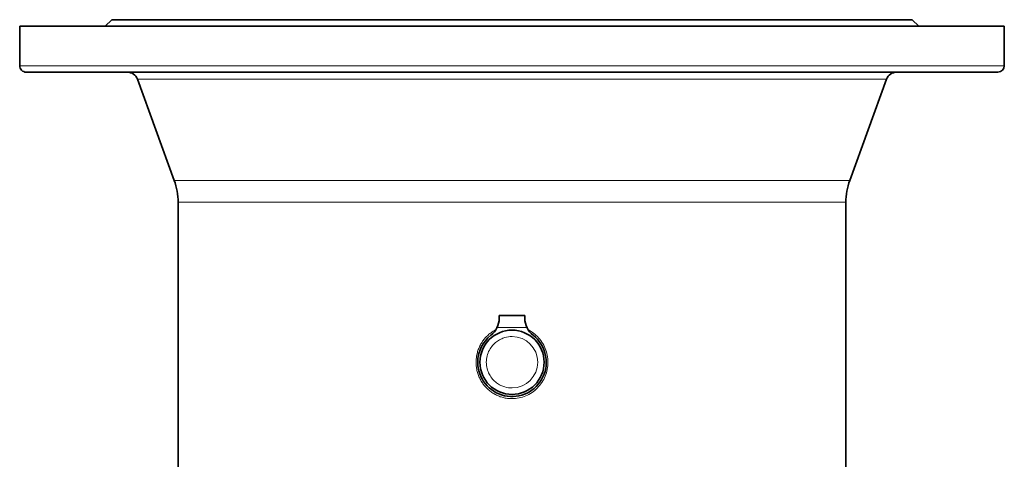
# Model space of a CAD drawing. Header units: inches. Extents: x 2797 to 3517, y 163 to 889.
# Tile 5 of 26: x 2889 to 2981, y 504 to 545. Entities that reach past the tile are written whole.
import ezdxf

# ---------------------------------------------------------------- set-up
doc = ezdxf.new("R2010")
doc.units = ezdxf.units.IN
doc.header["$MEASUREMENT"] = 0

msp = doc.modelspace()

# ---------------------------------------------------------------- linework, layer by layer
at = {"color": 7, "lineweight": 35, "ltscale": 0.4625}
for p, q in [((2888.735, 540.945), (2888.735, 544.645)), ((2980.735, 540.945), (2980.735, 544.645))]:
    msp.add_line(p, q, dxfattribs=at)
at = {"color": 7, "lineweight": 35}
for p, q in [((2980.735, 544.645), (2888.735, 544.645)), ((2972.135, 545.245), (2897.335, 545.245)), ((2894.892, 540.345), (2934.735, 540.345)), ((2934.735, 540.345), (2980.135, 540.345)), ((2903.173, 530.239), (2899.734, 539.687)), ((2966.297, 530.239), (2969.735, 539.687)), ((2903.535, 495.294), (2903.535, 528.187)), ((2965.935, 491.869), (2965.935, 528.187))]:
    msp.add_line(p, q, dxfattribs=at)
at = {"color": 7, "lineweight": 35, "ltscale": 0.106066}
for p, q in [((2897.335, 545.245), (2896.735, 544.645)), ((2972.135, 545.245), (2972.735, 544.645))]:
    msp.add_line(p, q, dxfattribs=at)
at = {"color": 7, "lineweight": 13}
for p, q in [((2894.366, 540.945), (2888.735, 540.945)), ((2934.735, 540.945), (2894.366, 540.945)), ((2980.735, 540.945), (2934.735, 540.945)), ((2904.019, 539.687), (2899.734, 539.687)), ((2934.735, 539.687), (2904.019, 539.687)), ((2951.515, 539.687), (2934.735, 539.687)), ((2969.735, 539.687), (2951.515, 539.687)), ((2934.735, 530.239), (2907.037, 530.239)), ((2949.866, 530.239), (2934.735, 530.239)), ((2966.297, 530.239), (2949.866, 530.239)), ((2907.354, 528.187), (2949.693, 528.187)), ((2949.693, 528.187), (2965.935, 528.187))]:
    msp.add_line(p, q, dxfattribs=at)
at = {"color": 7, "lineweight": 35, "ltscale": 0.005898}
msp.add_line((2889.384, 540.345), (2889.336, 540.345), dxfattribs=at)
at = {"color": 7, "lineweight": 35, "ltscale": 0.044597}
msp.add_line((2889.74, 540.345), (2889.384, 540.345), dxfattribs=at)
at = {"color": 7, "lineweight": 35, "ltscale": 0.081418}
msp.add_line((2890.392, 540.345), (2889.74, 540.345), dxfattribs=at)
at = {"color": 7, "lineweight": 35, "ltscale": 0.111108}
msp.add_line((2891.281, 540.345), (2890.392, 540.345), dxfattribs=at)
at = {"color": 7, "lineweight": 35, "ltscale": 0.134399}
msp.add_line((2892.356, 540.345), (2891.281, 540.345), dxfattribs=at)
at = {"color": 7, "lineweight": 35, "ltscale": 0.317088}
msp.add_line((2894.892, 540.345), (2892.356, 540.345), dxfattribs=at)
at = {"color": 7, "lineweight": 13, "ltscale": 0.482965}
msp.add_line((2907.037, 530.239), (2903.173, 530.239), dxfattribs=at)
at = {"color": 7, "lineweight": 13, "ltscale": 0.477428}
msp.add_line((2903.535, 528.187), (2907.354, 528.187), dxfattribs=at)
at = {"color": 7, "lineweight": 35, "ltscale": 0.03237}
for p, q in [((2933.535, 517.343), (2933.535, 517.602)), ((2935.935, 517.602), (2935.935, 517.343))]:
    msp.add_line(p, q, dxfattribs=at)
at = {"color": 7, "lineweight": 35, "ltscale": 0.3}
msp.add_line((2935.935, 517.602), (2933.535, 517.602), dxfattribs=at)
at = {"color": 7, "lineweight": 35, "ltscale": 0.000316}
msp.add_line((2933.535, 517.342), (2933.535, 517.344), dxfattribs=at)
at = {"color": 7, "lineweight": 13, "ltscale": 0.346358}
msp.add_line((2933.349, 516.502), (2936.12, 516.502), dxfattribs=at)
at = {"color": 7, "lineweight": 13}
msp.add_lwpolyline([(2933.231, 516.285), (2933.145, 516.239), (2933.06, 516.191), (2932.976, 516.141), (2932.894, 516.088), (2932.814, 516.033), (2932.735, 515.976), (2932.658, 515.916), (2932.582, 515.854), (2932.509, 515.79), (2932.437, 515.723), (2932.367, 515.655), (2932.3, 515.585), (2932.234, 515.513), (2932.17, 515.439), (2932.109, 515.363), (2932.049, 515.285), (2931.992, 515.206), (2931.938, 515.125), (2931.885, 515.042), (2931.835, 514.958), (2931.788, 514.873), (2931.743, 514.786), (2931.7, 514.698), (2931.659, 514.608), (2931.622, 514.517), (2931.587, 514.425), (2931.554, 514.332), (2931.524, 514.238), (2931.497, 514.143), (2931.473, 514.048), (2931.451, 513.952), (2931.432, 513.855), (2931.416, 513.758), (2931.403, 513.66), (2931.392, 513.562), (2931.385, 513.464), (2931.38, 513.366), (2931.378, 513.267), (2931.379, 513.169), (2931.382, 513.07), (2931.389, 512.972), (2931.398, 512.874), (2931.41, 512.776), (2931.425, 512.679), (2931.442, 512.582), (2931.462, 512.485), (2931.486, 512.39), (2931.511, 512.295), (2931.54, 512.201), (2931.571, 512.107), (2931.605, 512.015), (2931.641, 511.924), (2931.68, 511.834), (2931.722, 511.745), (2931.766, 511.657), (2931.813, 511.57), (2931.862, 511.485), (2931.914, 511.401), (2931.968, 511.319), (2932.024, 511.239), (2932.083, 511.16), (2932.144, 511.083), (2932.207, 511.008), (2932.272, 510.934), (2932.339, 510.863), (2932.409, 510.793), (2932.479, 510.726), (2932.552, 510.661), (2932.626, 510.599), (2932.703, 510.538), (2932.781, 510.48), (2932.86, 510.424), (2932.941, 510.37), (2933.024, 510.319), (2933.108, 510.27), (2933.194, 510.224), (2933.281, 510.18), (2933.369, 510.139), (2933.458, 510.1), (2933.548, 510.064), (2933.64, 510.031), (2933.732, 510), (2933.825, 509.972), (2933.919, 509.946), (2934.014, 509.924), (2934.109, 509.904), (2934.205, 509.887), (2934.301, 509.873), (2934.387, 509.863), (2934.474, 509.855), (2934.561, 509.849), (2934.648, 509.846), (2934.735, 509.845)], dxfattribs=at)
at = {"color": 7, "lineweight": 35}
msp.add_circle((2934.735, 513.245), 3, dxfattribs=at)
msp.add_circle((2934.735, 513.245), 3, dxfattribs=at)
for centre, radius, start, end in [((2889.335, 540.945), 0.6, 179.9993, 270.16176), ((2898.794, 539.345), 1, 20, 89.64793), ((2970.675, 539.345), 1, 90.32539, 159.99975), ((2980.135, 540.945), 0.6, 270, 0), ((2897.535, 528.187), 6, 0, 20), ((2971.935, 528.187), 6, 159.99999, 180), ((2931.535, 517.343), 2, 307.97988, 0), ((2937.935, 517.343), 2, 180, 232.02012), ((2934.735, 513.245), 3.2, 180, 52.02012), ((2934.735, 513.245), 3.2, 127.97988, 180)]:
    msp.add_arc(centre, radius, start, end, dxfattribs=at)
at = {"color": 7, "lineweight": 13}
for centre, radius, start, end in [((2934.725, 513.303), 3.343, 55.79935, 63.10167), ((2934.732, 513.248), 2.396, 115.97936, 126.8805), ((2934.733, 513.248), 2.397, 106.25411, 115.99612), ((2934.733, 513.258), 2.387, 89.95576, 106.30514), ((2934.735, 513.245), 2.4, 270, 90), ((2934.716, 513.288), 3.361, 44.51773, 55.81145), ((2934.7, 513.27), 3.385, 33.31143, 44.53916), ((2934.727, 513.248), 2.392, 151.90386, 165.77506), ((2934.729, 513.249), 2.393, 138.86805, 151.94842), ((2934.731, 513.249), 2.394, 126.85582, 138.90266), ((2934.682, 513.257), 3.407, 22.16456, 33.33487), ((2934.664, 513.248), 3.427, 11.06575, 22.18657), ((2934.726, 513.246), 2.391, 165.72502, 180.02535), ((2934.655, 513.245), 3.436, 359.99055, 11.08965), ((2934.726, 513.244), 2.391, 179.97401, 194.2755), ((2934.727, 513.242), 2.392, 194.22557, 208.09566), ((2934.666, 513.241), 3.426, 337.80961, 348.93382), ((2934.656, 513.244), 3.435, 348.90984, 0.01137), ((2934.728, 513.24), 2.392, 208.05022, 221.13355), ((2934.73, 513.239), 2.393, 221.09388, 233.14776), ((2934.682, 513.232), 3.407, 326.66403, 337.8352), ((2934.731, 513.239), 2.394, 233.11595, 244.02433), ((2934.733, 513.241), 2.396, 244.0018, 253.74762), ((2934.733, 513.233), 2.388, 253.69974, 270.03952), ((2934.719, 513.197), 3.356, 304.18059, 315.49178), ((2934.701, 513.218), 3.383, 315.46053, 326.69283), ((2934.735, 513.153), 3.308, 269.98725, 281.4531), ((2934.735, 513.161), 3.316, 281.42708, 292.86397), ((2934.73, 513.178), 3.334, 292.83287, 304.21333)]:
    msp.add_arc(centre, radius, start, end, dxfattribs=at)

doc.saveas('drawing.dxf')
